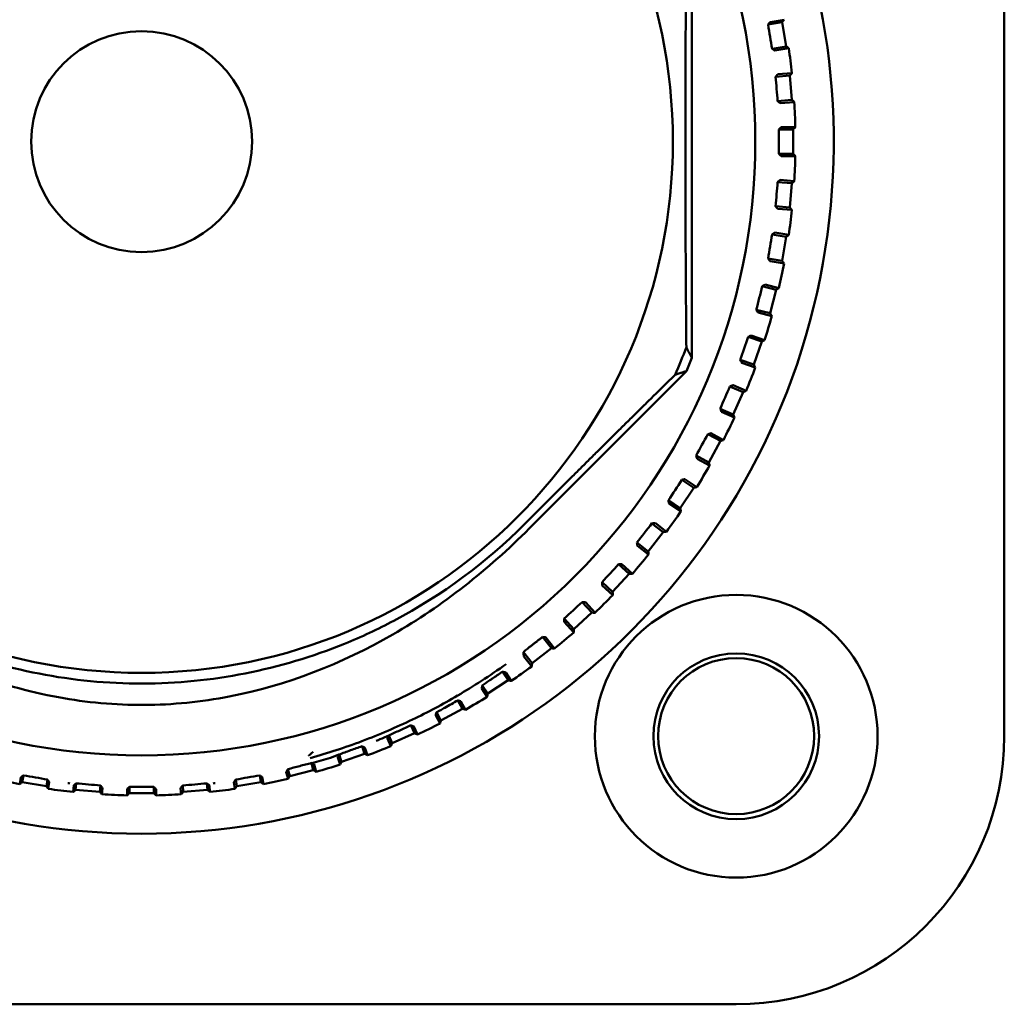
# Model space of a CAD drawing. Header units: millimetres. Extents: x 0 to 1891, y -60 to 594.
# Tile 17 of 118: x 163 to 183, y 328 to 348. Entities that reach past the tile are written whole.
import ezdxf

# ---------------------------------------------------------------- set-up
doc = ezdxf.new("R2010")
doc.units = ezdxf.units.MM
doc.layers.add('Sichtbar (ISO)', color=7, linetype='Continuous', lineweight=50)

msp = doc.modelspace()

# ---------------------------------------------------------------- linework, layer by layer
at = {"layer": 'Sichtbar (ISO)'}
for p, q in [((182.924, 358.12), (182.924, 333.72)), ((176.512, 341.481), (176.512, 350.36)), ((178.078, 348.319), (178.367, 348.367)), ((178.094, 348.341), (178.078, 348.319)), ((178.118, 348.373), (178.405, 348.421)), ((178.449, 347.874), (178.367, 348.367)), ((178.16, 347.825), (178.449, 347.874)), ((178.16, 347.825), (178.182, 347.81)), ((178.503, 347.835), (178.215, 347.787)), ((178.232, 347.249), (178.524, 347.273)), ((178.25, 347.27), (178.232, 347.249)), ((178.276, 347.3), (178.567, 347.324)), ((178.566, 346.775), (178.524, 347.273)), ((178.273, 346.751), (178.566, 346.775)), ((178.273, 346.751), (178.294, 346.733)), ((178.616, 346.732), (178.325, 346.708)), ((178.317, 346.19), (178.297, 346.17)), ((178.297, 346.17), (178.591, 346.17)), ((178.345, 346.217), (178.637, 346.217)), ((178.591, 345.67), (178.591, 346.17)), ((178.297, 345.67), (178.591, 345.67)), ((178.297, 345.67), (178.317, 345.651)), ((178.637, 345.624), (178.345, 345.624)), ((178.294, 345.107), (178.273, 345.09)), ((178.273, 345.09), (178.566, 345.066)), ((178.325, 345.132), (178.616, 345.108)), ((178.524, 344.567), (178.566, 345.066)), ((178.232, 344.592), (178.524, 344.567)), ((178.232, 344.592), (178.25, 344.571)), ((178.567, 344.517), (178.276, 344.541)), ((178.182, 344.031), (178.16, 344.015)), ((178.16, 344.015), (178.449, 343.967)), ((178.215, 344.053), (178.503, 344.005)), ((178.367, 343.474), (178.449, 343.967)), ((178.078, 343.522), (178.367, 343.474)), ((178.078, 343.522), (178.094, 343.5)), ((178.405, 343.42), (178.118, 343.468)), ((177.982, 342.967), (177.958, 342.953)), ((177.958, 342.953), (178.243, 342.881)), ((178.017, 342.987), (178.3, 342.915)), ((178.12, 342.397), (178.243, 342.881)), ((177.836, 342.469), (178.12, 342.397)), ((177.836, 342.469), (177.85, 342.445)), ((178.154, 342.34), (177.871, 342.412)), ((177.695, 341.924), (177.67, 341.912)), ((177.67, 341.912), (177.947, 341.817)), ((177.731, 341.94), (178.007, 341.846)), ((177.785, 341.344), (177.947, 341.817)), ((177.508, 341.439), (177.785, 341.344)), ((177.508, 341.439), (177.52, 341.415)), ((173.178, 337.982), (176.403, 341.213)), ((177.814, 341.284), (177.538, 341.379)), ((177.322, 340.908), (177.296, 340.898)), ((177.296, 340.898), (177.565, 340.78)), ((177.359, 340.921), (177.627, 340.804)), ((177.364, 340.322), (177.565, 340.78)), ((177.096, 340.44), (177.364, 340.322)), ((177.096, 340.44), (177.106, 340.415)), ((177.388, 340.261), (177.121, 340.378)), ((176.867, 339.926), (176.84, 339.918)), ((176.84, 339.918), (177.099, 339.778)), ((176.861, 339.339), (177.099, 339.778)), ((176.905, 339.936), (177.162, 339.797)), ((176.602, 339.478), (176.861, 339.339)), ((176.602, 339.478), (176.611, 339.452)), ((176.879, 339.275), (176.623, 339.414)), ((176.332, 338.985), (176.305, 338.979)), ((176.305, 338.979), (176.551, 338.819)), ((176.371, 338.992), (176.615, 338.832)), ((176.277, 338.4), (176.551, 338.819)), ((176.032, 338.561), (176.277, 338.4)), ((176.032, 338.561), (176.037, 338.534)), ((176.291, 338.336), (176.046, 338.495)), ((175.721, 338.091), (175.694, 338.088)), ((175.694, 338.088), (175.926, 337.908)), ((175.761, 338.095), (175.991, 337.916)), ((175.619, 337.513), (175.926, 337.908)), ((175.387, 337.693), (175.619, 337.513)), ((175.387, 337.693), (175.391, 337.666)), ((175.627, 337.448), (175.396, 337.627)), ((175.039, 337.251), (175.012, 337.25)), ((175.012, 337.25), (175.227, 337.051)), ((175.079, 337.252), (175.293, 337.054)), ((174.889, 336.684), (175.227, 337.051)), ((174.673, 336.882), (174.889, 336.684)), ((174.673, 336.882), (174.674, 336.855)), ((174.892, 336.617), (174.677, 336.815)), ((174.289, 336.47), (174.262, 336.472)), ((174.262, 336.472), (174.461, 336.256)), ((174.329, 336.468), (174.527, 336.253)), ((174.093, 335.917), (174.461, 336.256)), ((173.894, 336.133), (173.893, 336.106)), ((174.09, 335.851), (173.893, 336.066)), ((173.894, 336.133), (174.093, 335.917)), ((173.478, 335.754), (173.451, 335.757)), ((173.451, 335.757), (173.631, 335.526)), ((173.517, 335.748), (173.697, 335.518)), ((173.061, 335.445), (173.078, 335.466)), ((173.061, 335.445), (173.237, 335.219)), ((173.228, 335.153), (173.068, 335.359)), ((173.237, 335.219), (173.631, 335.526)), ((172.629, 335.043), (172.744, 334.867)), ((172.694, 335.029), (172.809, 334.854)), ((172.215, 334.764), (172.326, 334.594)), ((172.326, 334.594), (172.744, 334.867)), ((172.312, 334.529), (172.202, 334.697)), ((171.713, 334.455), (171.806, 334.284)), ((171.777, 334.435), (171.869, 334.265)), ((171.347, 333.983), (171.259, 334.145)), ((171.277, 334.211), (171.366, 334.046)), ((171.366, 334.046), (171.806, 334.284)), ((170.75, 333.944), (170.822, 333.78)), ((170.812, 333.919), (170.884, 333.756)), ((170.295, 333.737), (170.364, 333.579)), ((170.364, 333.579), (170.822, 333.78)), ((169.747, 333.516), (169.801, 333.359)), ((170.34, 333.518), (170.272, 333.674)), ((169.276, 333.348), (169.328, 333.197)), ((169.328, 333.197), (169.801, 333.359)), ((169.807, 333.485), (169.86, 333.33)), ((168.71, 333.172), (168.748, 333.024)), ((168.767, 333.137), (168.804, 332.99)), ((169.299, 333.138), (169.248, 333.286)), ((162.801, 332.917), (162.777, 332.777)), ((167.647, 332.917), (167.671, 332.777)), ((168.229, 332.845), (168.193, 332.986)), ((168.227, 333.045), (168.263, 332.901)), ((168.263, 332.901), (168.748, 333.024)), ((162.724, 332.739), (162.747, 332.878)), ((162.777, 332.777), (163.271, 332.695)), ((163.293, 332.831), (163.271, 332.695)), ((163.331, 332.775), (163.309, 332.641)), ((163.821, 332.577), (163.832, 332.709)), ((163.882, 332.753), (163.871, 332.62)), ((164.38, 332.709), (164.369, 332.579)), ((166.068, 332.709), (166.079, 332.579)), ((166.566, 332.753), (166.577, 332.62)), ((166.617, 332.709), (166.627, 332.577)), ((167.139, 332.641), (167.117, 332.775)), ((167.155, 332.831), (167.178, 332.695)), ((167.178, 332.695), (167.671, 332.777)), ((167.701, 332.878), (167.725, 332.739)), ((163.871, 332.62), (164.369, 332.579)), ((164.423, 332.657), (164.412, 332.528)), ((164.927, 332.507), (164.927, 332.635)), ((164.974, 332.683), (164.974, 332.554)), ((164.974, 332.554), (165.474, 332.554)), ((165.474, 332.683), (165.474, 332.554)), ((165.521, 332.635), (165.521, 332.507)), ((166.036, 332.528), (166.025, 332.657)), ((166.079, 332.579), (166.577, 332.62)), ((177.424, 328.22), (153.024, 328.22))]:
    msp.add_line(p, q, dxfattribs=at)
for centre, radius in [((165.224, 345.92), 12.592), ((165.224, 345.92), 10.9), ((165.224, 345.92), 2.266), ((177.424, 333.72), 2.9), ((177.424, 333.72), 1.7), ((177.422, 333.723), 1.6)]:
    msp.add_circle(centre, radius, dxfattribs=at)
for centre, radius, start, end in [((165.224, 345.92), 14.2, 117.6795, 62.3205), ((165.224, 345.92), 13.416, 6.0042, 8.2063), ((165.224, 345.92), 13.416, 1.2674, 3.4695), ((165.224, 345.92), 13.416, 356.5305, 358.7326), ((165.224, 345.92), 13.416, 351.7937, 353.9958), ((165.224, 345.92), 13.416, 347.0569, 349.2589), ((165.224, 345.92), 13.416, 342.32, 344.5221), ((165.224, 345.92), 11.946, 336.3857, 339.3393), ((165.224, 345.92), 12.129, 337.1631, 338.5288), ((165.224, 345.92), 13.416, 337.5832, 339.7853), ((165.224, 345.92), 13.416, 332.8463, 335.0484), ((165.224, 345.92), 13.416, 328.1095, 330.3116), ((165.224, 345.92), 13.416, 323.3726, 325.5747), ((165.224, 345.92), 13.416, 318.6358, 320.8379), ((165.224, 345.92), 13.416, 313.899, 316.101), ((165.224, 345.92), 13.416, 309.1621, 311.3642), ((165.224, 345.92), 13.416, 304.4253, 306.6274), ((177.422, 333.723), 1.6, 0.0009, 179.9991), ((165.224, 345.92), 13.416, 299.6884, 301.8905), ((165.224, 345.92), 13.416, 294.9516, 297.1537), ((177.424, 333.72), 5.5, 270, 0), ((165.224, 345.92), 13.416, 290.2148, 292.4168), ((165.224, 345.92), 13.416, 285.4779, 287.68), ((165.224, 345.92), 13.416, 257.0569, 259.2589), ((165.224, 345.92), 13.25, 263.4559, 263.6286), ((165.224, 345.92), 13.25, 276.3721, 276.5449), ((165.224, 345.92), 13.416, 280.7411, 282.9431), ((165.224, 345.92), 13.416, 261.7937, 263.9958), ((165.224, 345.92), 13.416, 266.5305, 268.7326), ((165.224, 345.92), 13.416, 271.2674, 273.4695), ((165.224, 345.92), 13.416, 276.0042, 278.2063)]:
    msp.add_arc(centre, radius, start, end, dxfattribs=at)
for centre, major_axis, ratio, start_param, end_param in [((178.34, 348.109), (2.114, -12.67), 0.017458, 4.692925, 4.731853), ((178.476, 347.018), (1.061, -12.801), 0.017458, 4.692925, 4.731853), ((178.521, 345.92), (0, -12.845), 0.017458, 4.692925, 4.731853), ((178.476, 344.822), (-1.061, -12.801), 0.017458, 4.692925, 4.731853), ((178.34, 343.732), (-2.114, -12.67), 0.017458, 4.692925, 4.731853), ((178.114, 342.656), (-3.153, -12.452), 0.017458, 4.692925, 4.731853), ((177.801, 341.603), (-4.171, -12.149), 0.017458, 4.692925, 4.731853), ((177.401, 340.579), (-5.16, -11.763), 0.017458, 4.692925, 4.731853), ((176.919, 339.592), (-6.114, -11.297), 0.017458, 4.692925, 4.731853), ((176.356, 338.647), (-7.026, -10.754), 0.017458, 4.692925, 4.731853), ((175.717, 337.753), (-7.89, -10.137), 0.017458, 4.692925, 4.731853), ((175.007, 336.914), (-8.7, -9.45), 0.017458, 4.692925, 4.731853), ((174.23, 336.137), (-9.45, -8.7), 0.017458, 4.692925, 4.731853), ((173.146, 335.518), (-0.068, -0.0529), 0.017452, 6.005779, 6.196247), ((173.16, 335.527), (-0.0831, -0.064), 0.023328, 4.939687, 5.945852)]:
    msp.add_ellipse(centre, major_axis=major_axis, ratio=ratio, start_param=start_param, end_param=end_param, dxfattribs=at)
for points, weights in [([(176.401, 350.135), (176.362, 345.92), (176.401, 341.705)], [1.23096562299, 1.32029098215, 1.23096562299]), ([(176.401, 341.705), (176.455, 341.594), (176.512, 341.481)], [1.00015667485, 1.0002702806, 1.00009573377]), ([(176.403, 341.213), (176.284, 341.174), (176.169, 341.135)], [1.00009121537, 1.00025746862, 1.00015185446]), ([(173.084, 338.075), (174.562, 339.555), (176.169, 341.135)], [1.27927488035, 1.27927488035, 1.2314661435]), ([(173.451, 335.757), (173.295, 335.636), (173.139, 335.515)], [1.69312184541, 1.69337500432, 1.69322830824])]:
    msp.add_rational_spline(points, weights, degree=2, dxfattribs=at)
for points, knots in [([(178.118, 348.373), (178.117, 348.373), (178.115, 348.37), (178.109, 348.362), (178.103, 348.354), (178.096, 348.344), (178.095, 348.342), (178.094, 348.341)], [-0.071182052, -0.071182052, -0.071182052, -0.071182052, -0.068033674, -0.068033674, -0.064108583, -0.064108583, -0.063368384, -0.063368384, -0.063368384, -0.063368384]), ([(178.182, 347.81), (178.184, 347.809), (178.186, 347.807), (178.196, 347.801), (178.204, 347.795), (178.212, 347.789), (178.215, 347.787), (178.215, 347.787)], [-0.007986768, -0.007986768, -0.007986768, -0.007986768, -0.00724657, -0.00724657, -0.003321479, -0.003321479, -0.000173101, -0.000173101, -0.000173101, -0.000173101]), ([(178.276, 347.3), (178.276, 347.299), (178.274, 347.297), (178.267, 347.29), (178.26, 347.282), (178.252, 347.273), (178.251, 347.271), (178.25, 347.27)], [-0.071182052, -0.071182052, -0.071182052, -0.071182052, -0.068033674, -0.068033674, -0.064108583, -0.064108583, -0.063368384, -0.063368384, -0.063368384, -0.063368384]), ([(178.294, 346.733), (178.296, 346.732), (178.297, 346.731), (178.306, 346.723), (178.314, 346.717), (178.322, 346.71), (178.325, 346.708), (178.325, 346.708)], [-0.007986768, -0.007986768, -0.007986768, -0.007986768, -0.00724657, -0.00724657, -0.003321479, -0.003321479, -0.000173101, -0.000173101, -0.000173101, -0.000173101]), ([(178.345, 346.217), (178.345, 346.217), (178.343, 346.215), (178.335, 346.208), (178.328, 346.201), (178.32, 346.192), (178.318, 346.191), (178.317, 346.19)], [-0.071182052, -0.071182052, -0.071182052, -0.071182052, -0.068033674, -0.068033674, -0.064108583, -0.064108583, -0.063368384, -0.063368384, -0.063368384, -0.063368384]), ([(178.317, 345.651), (178.318, 345.65), (178.32, 345.648), (178.328, 345.64), (178.335, 345.633), (178.343, 345.626), (178.345, 345.624), (178.345, 345.624)], [-0.007986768, -0.007986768, -0.007986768, -0.007986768, -0.00724657, -0.00724657, -0.003321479, -0.003321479, -0.000173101, -0.000173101, -0.000173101, -0.000173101]), ([(178.325, 345.132), (178.325, 345.132), (178.322, 345.131), (178.314, 345.124), (178.306, 345.118), (178.297, 345.11), (178.296, 345.109), (178.294, 345.107)], [-0.071182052, -0.071182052, -0.071182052, -0.071182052, -0.068033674, -0.068033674, -0.064108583, -0.064108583, -0.063368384, -0.063368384, -0.063368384, -0.063368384]), ([(178.25, 344.571), (178.251, 344.569), (178.252, 344.568), (178.26, 344.559), (178.267, 344.551), (178.274, 344.543), (178.276, 344.541), (178.276, 344.541)], [-0.007986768, -0.007986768, -0.007986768, -0.007986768, -0.00724657, -0.00724657, -0.003321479, -0.003321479, -0.000173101, -0.000173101, -0.000173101, -0.000173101]), ([(178.215, 344.053), (178.215, 344.053), (178.212, 344.052), (178.204, 344.046), (178.196, 344.04), (178.186, 344.033), (178.184, 344.032), (178.182, 344.031)], [-0.071182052, -0.071182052, -0.071182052, -0.071182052, -0.068033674, -0.068033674, -0.064108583, -0.064108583, -0.063368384, -0.063368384, -0.063368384, -0.063368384]), ([(178.094, 343.5), (178.095, 343.498), (178.096, 343.497), (178.103, 343.487), (178.109, 343.479), (178.115, 343.47), (178.117, 343.468), (178.118, 343.468)], [-0.007986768, -0.007986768, -0.007986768, -0.007986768, -0.00724657, -0.00724657, -0.003321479, -0.003321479, -0.000173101, -0.000173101, -0.000173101, -0.000173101]), ([(178.017, 342.987), (178.016, 342.987), (178.014, 342.985), (178.005, 342.98), (177.996, 342.975), (177.986, 342.969), (177.984, 342.968), (177.982, 342.967)], [-0.071182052, -0.071182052, -0.071182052, -0.071182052, -0.068033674, -0.068033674, -0.064108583, -0.064108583, -0.063368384, -0.063368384, -0.063368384, -0.063368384]), ([(177.85, 342.445), (177.851, 342.444), (177.852, 342.442), (177.858, 342.432), (177.864, 342.423), (177.869, 342.414), (177.871, 342.412), (177.871, 342.412)], [-0.007986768, -0.007986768, -0.007986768, -0.007986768, -0.00724657, -0.00724657, -0.003321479, -0.003321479, -0.000173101, -0.000173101, -0.000173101, -0.000173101]), ([(177.731, 341.94), (177.73, 341.94), (177.728, 341.939), (177.718, 341.935), (177.709, 341.931), (177.698, 341.926), (177.697, 341.925), (177.695, 341.924)], [-0.071182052, -0.071182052, -0.071182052, -0.071182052, -0.068033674, -0.068033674, -0.064108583, -0.064108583, -0.063368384, -0.063368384, -0.063368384, -0.063368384]), ([(177.52, 341.415), (177.521, 341.413), (177.522, 341.411), (177.527, 341.4), (177.532, 341.391), (177.536, 341.382), (177.538, 341.379), (177.538, 341.379)], [-0.007986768, -0.007986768, -0.007986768, -0.007986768, -0.00724657, -0.00724657, -0.003321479, -0.003321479, -0.000173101, -0.000173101, -0.000173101, -0.000173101]), ([(177.359, 340.921), (177.359, 340.921), (177.356, 340.92), (177.347, 340.917), (177.337, 340.913), (177.326, 340.909), (177.324, 340.908), (177.322, 340.908)], [-0.071182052, -0.071182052, -0.071182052, -0.071182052, -0.068033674, -0.068033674, -0.064108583, -0.064108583, -0.063368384, -0.063368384, -0.063368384, -0.063368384]), ([(177.106, 340.415), (177.107, 340.413), (177.107, 340.411), (177.112, 340.4), (177.116, 340.39), (177.12, 340.381), (177.121, 340.378), (177.121, 340.378)], [-0.007986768, -0.007986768, -0.007986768, -0.007986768, -0.00724657, -0.00724657, -0.003321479, -0.003321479, -0.000173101, -0.000173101, -0.000173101, -0.000173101]), ([(176.905, 339.936), (176.905, 339.936), (176.902, 339.936), (176.892, 339.933), (176.882, 339.93), (176.871, 339.927), (176.869, 339.926), (176.867, 339.926)], [-0.071182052, -0.071182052, -0.071182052, -0.071182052, -0.068033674, -0.068033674, -0.064108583, -0.064108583, -0.063368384, -0.063368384, -0.063368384, -0.063368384]), ([(176.611, 339.452), (176.611, 339.45), (176.612, 339.448), (176.615, 339.437), (176.618, 339.427), (176.621, 339.417), (176.622, 339.415), (176.623, 339.414)], [-0.007986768, -0.007986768, -0.007986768, -0.007986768, -0.00724657, -0.00724657, -0.003321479, -0.003321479, -0.000173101, -0.000173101, -0.000173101, -0.000173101]), ([(176.371, 338.992), (176.371, 338.992), (176.368, 338.992), (176.358, 338.99), (176.348, 338.988), (176.336, 338.986), (176.334, 338.985), (176.332, 338.985)], [-0.071182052, -0.071182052, -0.071182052, -0.071182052, -0.068033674, -0.068033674, -0.064108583, -0.064108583, -0.063368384, -0.063368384, -0.063368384, -0.063368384]), ([(176.037, 338.534), (176.038, 338.532), (176.038, 338.53), (176.041, 338.518), (176.043, 338.508), (176.046, 338.498), (176.046, 338.495), (176.046, 338.495)], [-0.007986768, -0.007986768, -0.007986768, -0.007986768, -0.00724657, -0.00724657, -0.003321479, -0.003321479, -0.000173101, -0.000173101, -0.000173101, -0.000173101]), ([(157.27, 337.982), (158.083, 337.168), (158.979, 336.451), (161.068, 335.218), (162.263, 334.748), (164.096, 334.413), (164.684, 334.358), (165.86, 334.364), (166.447, 334.425), (168.207, 334.764), (169.335, 335.205), (171.407, 336.401), (172.337, 337.139), (173.178, 337.982)], [0.000001, 0.000001, 0.000001, 0.000001, 0.345055, 0.345055, 0.730328, 0.730328, 0.907196, 0.907196, 1.083674, 1.083674, 1.445653, 1.445653, 1.801204, 1.801204, 1.801204, 1.801204]), ([(157.364, 338.075), (158.157, 337.28), (159.068, 336.607), (160.395, 335.907), (160.735, 335.749), (162.402, 335.075), (163.815, 334.799), (166.659, 334.803), (168.071, 335.082), (169.734, 335.758), (170.072, 335.916), (171.39, 336.614), (172.296, 337.285), (173.084, 338.075)], [0.000001, 0.000001, 0.000001, 0.000001, 0.336889, 0.336889, 0.448865, 0.448865, 0.874126, 0.874126, 1.299358, 1.299358, 1.410685, 1.410685, 1.745596, 1.745596, 1.745596, 1.745596]), ([(175.761, 338.095), (175.761, 338.095), (175.758, 338.095), (175.747, 338.094), (175.737, 338.093), (175.725, 338.092), (175.723, 338.091), (175.721, 338.091)], [-0.071182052, -0.071182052, -0.071182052, -0.071182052, -0.068033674, -0.068033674, -0.064108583, -0.064108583, -0.063368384, -0.063368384, -0.063368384, -0.063368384]), ([(175.391, 337.666), (175.391, 337.664), (175.391, 337.662), (175.393, 337.65), (175.394, 337.64), (175.396, 337.63), (175.396, 337.627), (175.396, 337.627)], [-0.007986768, -0.007986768, -0.007986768, -0.007986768, -0.00724657, -0.00724657, -0.003321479, -0.003321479, -0.000173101, -0.000173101, -0.000173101, -0.000173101]), ([(175.079, 337.252), (175.078, 337.252), (175.075, 337.252), (175.065, 337.252), (175.055, 337.252), (175.043, 337.251), (175.041, 337.251), (175.039, 337.251)], [-0.071182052, -0.071182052, -0.071182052, -0.071182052, -0.068033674, -0.068033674, -0.064108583, -0.064108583, -0.063368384, -0.063368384, -0.063368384, -0.063368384]), ([(174.674, 336.855), (174.674, 336.853), (174.674, 336.851), (174.675, 336.839), (174.676, 336.829), (174.676, 336.818), (174.677, 336.815), (174.677, 336.815)], [-0.007986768, -0.007986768, -0.007986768, -0.007986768, -0.00724657, -0.00724657, -0.003321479, -0.003321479, -0.000173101, -0.000173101, -0.000173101, -0.000173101]), ([(174.329, 336.468), (174.329, 336.468), (174.326, 336.468), (174.316, 336.469), (174.306, 336.469), (174.294, 336.47), (174.292, 336.47), (174.289, 336.47)], [-0.071182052, -0.071182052, -0.071182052, -0.071182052, -0.068033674, -0.068033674, -0.064108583, -0.064108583, -0.063368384, -0.063368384, -0.063368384, -0.063368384]), ([(173.893, 336.106), (173.893, 336.103), (173.893, 336.101), (173.893, 336.089), (173.893, 336.079), (173.892, 336.069), (173.892, 336.066), (173.893, 336.066)], [-0.007986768, -0.007986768, -0.007986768, -0.007986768, -0.00724657, -0.00724657, -0.003321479, -0.003321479, -0.000173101, -0.000173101, -0.000173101, -0.000173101]), ([(173.517, 335.748), (173.517, 335.748), (173.514, 335.749), (173.504, 335.75), (173.494, 335.752), (173.482, 335.753), (173.48, 335.754), (173.478, 335.754)], [-0.071182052, -0.071182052, -0.071182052, -0.071182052, -0.068033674, -0.068033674, -0.064108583, -0.064108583, -0.063368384, -0.063368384, -0.063368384, -0.063368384]), ([(173.061, 335.445), (173.061, 335.416), (173.062, 335.391), (173.065, 335.369), (173.066, 335.363), (173.068, 335.36), (173.068, 335.359), (173.068, 335.359)], [-0.1729968, -0.1729968, -0.1729968, -0.1729968, -0.080675, -0.080675, -0.0403375, -0.0403375, -0.0342597, -0.0342597, -0.0342597, -0.0342597]), ([(171.707, 334.554), (171.709, 334.555), (172.026, 334.742), (172.365, 334.961), (172.707, 335.2)], [0.7486032, 0.7486032, 0.7486032, 0.7486032, 0.75, 1, 1, 1, 1]), ([(172.214, 334.764), (172.24, 334.781), (172.266, 334.798), (172.317, 334.833), (172.343, 334.85), (172.386, 334.879), (172.404, 334.892), (172.454, 334.926), (172.489, 334.949), (172.557, 334.995), (172.594, 335.019), (172.629, 335.043)], [-0.06621876, -0.06621876, -0.06621876, -0.06621876, -0.05391834, -0.05391834, -0.04153005, -0.04153005, -0.03295716, -0.03295716, -0.01695323, -0.01695323, -0.00000093, -0.00000093, -0.00000093, -0.00000093]), ([(172.694, 335.029), (172.694, 335.029), (172.692, 335.03), (172.685, 335.031), (172.682, 335.032), (172.672, 335.034), (172.666, 335.035), (172.655, 335.038), (172.65, 335.039), (172.64, 335.041), (172.634, 335.042), (172.629, 335.043)], [0.000001, 0.000001, 0.000001, 0.000001, 0.00393794, 0.00393794, 0.00669201, 0.00669201, 0.00934976, 0.00934976, 0.01126151, 0.01126151, 0.01326994, 0.01326994, 0.01326994, 0.01326994]), ([(172.214, 334.764), (172.211, 334.744), (172.208, 334.727), (172.204, 334.71), (172.204, 334.705), (172.203, 334.699), (172.202, 334.697), (172.202, 334.697)], [0.00025794, 0.00025794, 0.00025794, 0.00025794, 0.009207, 0.009207, 0.01341913, 0.01341913, 0.01699816, 0.01699816, 0.01699816, 0.01699816]), ([(168.684, 333.271), (169.043, 333.372), (169.743, 333.599), (170.811, 334.061), (171.395, 334.369), (171.707, 334.554)], [0.0000014, 0.0000014, 0.0000014, 0.0000014, 0.25, 0.5, 0.7486032, 0.7486032, 0.7486032, 0.7486032]), ([(171.446, 334.305), (171.491, 334.33), (171.536, 334.355), (171.625, 334.405), (171.669, 334.43), (171.713, 334.455)], [-0.03951929, -0.03951929, -0.03951929, -0.03951929, -0.01970392, -0.01970392, -0.00009613, -0.00009613, -0.00009613, -0.00009613]), ([(171.777, 334.435), (171.777, 334.435), (171.775, 334.436), (171.768, 334.438), (171.764, 334.439), (171.754, 334.442), (171.749, 334.444), (171.737, 334.448), (171.732, 334.449), (171.722, 334.452), (171.718, 334.453), (171.713, 334.455)], [0.000001, 0.000001, 0.000001, 0.000001, 0.00391085, 0.00391085, 0.00664467, 0.00664467, 0.00929854, 0.00929854, 0.01128901, 0.01128901, 0.01301164, 0.01301164, 0.01301164, 0.01301164]), ([(171.277, 334.211), (171.272, 334.192), (171.267, 334.176), (171.262, 334.158), (171.261, 334.153), (171.259, 334.147), (171.259, 334.145), (171.259, 334.145)], [0.00012142, 0.00012142, 0.00012142, 0.00012142, 0.00870408, 0.00870408, 0.01282466, 0.01282466, 0.01635455, 0.01635455, 0.01635455, 0.01635455]), ([(171.446, 334.305), (171.418, 334.29), (171.39, 334.274), (171.333, 334.242), (171.305, 334.226), (171.277, 334.211)], [0.00001861, 0.00001861, 0.00001861, 0.00001861, 0.01246949, 0.01246949, 0.02496161, 0.02496161, 0.02496161, 0.02496161]), ([(170.75, 333.944), (170.674, 333.91), (170.598, 333.875), (170.446, 333.806), (170.37, 333.772), (170.295, 333.737)], [0.00001024, 0.00001024, 0.00001024, 0.00001024, 0.03145252, 0.03145252, 0.06250318, 0.06250318, 0.06250318, 0.06250318]), ([(170.812, 333.919), (170.812, 333.919), (170.811, 333.92), (170.804, 333.923), (170.8, 333.924), (170.79, 333.928), (170.785, 333.931), (170.774, 333.935), (170.769, 333.937), (170.76, 333.94), (170.755, 333.942), (170.75, 333.944)], [0.000001, 0.000001, 0.000001, 0.000001, 0.00339936, 0.00339936, 0.00573711, 0.00573711, 0.00801378, 0.00801378, 0.00953171, 0.00953171, 0.01110406, 0.01110406, 0.01110406, 0.01110406]), ([(170.295, 333.737), (170.233, 333.71), (170.172, 333.683), (170.112, 333.657), (170.088, 333.647), (170.064, 333.637), (170.04, 333.627)], [0, 0, 0, 0, 0.3333333, 0.3333333, 0.3333333, 0.467056, 0.467056, 0.467056, 0.467056]), ([(170.295, 333.737), (170.288, 333.719), (170.282, 333.703), (170.276, 333.686), (170.274, 333.681), (170.272, 333.676), (170.272, 333.674), (170.272, 333.674)], [0.0000122, 0.0000122, 0.0000122, 0.0000122, 0.0083872, 0.0083872, 0.01227658, 0.01227658, 0.01564504, 0.01564504, 0.01564504, 0.01564504]), ([(169.748, 333.515), (169.669, 333.488), (169.59, 333.46), (169.432, 333.403), (169.352, 333.375), (169.274, 333.344)], [0.00029885, 0.00029885, 0.00029885, 0.00029885, 0.030571, 0.030571, 0.06118743, 0.06118743, 0.06118743, 0.06118743]), ([(169.807, 333.485), (169.807, 333.486), (169.805, 333.486), (169.8, 333.489), (169.797, 333.491), (169.787, 333.496), (169.782, 333.498), (169.771, 333.504), (169.767, 333.506), (169.758, 333.51), (169.753, 333.513), (169.748, 333.515)], [0.000001, 0.000001, 0.000001, 0.000001, 0.00293685, 0.00293685, 0.00534864, 0.00534864, 0.00769352, 0.00769352, 0.00924664, 0.00924664, 0.01084831, 0.01084831, 0.01084831, 0.01084831]), ([(168.748, 333.402), (168.746, 333.4), (168.743, 333.398), (168.74, 333.396), (168.71, 333.373), (168.683, 333.347), (168.653, 333.323)], [0, 0, 0, 0, 0.084633, 0.084633, 0.084633, 1, 1, 1, 1]), ([(168.655, 333.32), (168.654, 333.32), (168.653, 333.321), (168.653, 333.322), (168.653, 333.322), (168.653, 333.323)], [0.0000061, 0.0000061, 0.0000061, 0.0000061, 0.3333333, 0.6666667, 0.9999997, 0.9999997, 0.9999997, 0.9999997]), ([(169.274, 333.344), (169.251, 333.336), (169.091, 333.268), (168.914, 333.224), (168.751, 333.175), (168.72, 333.166)], [0.0000432, 0.0000432, 0.0000432, 0.0000432, 0.1297268, 0.8345354, 1, 1, 1, 1]), ([(169.274, 333.344), (169.265, 333.324), (169.258, 333.311), (169.252, 333.296), (169.25, 333.293), (169.248, 333.288), (169.248, 333.286), (169.248, 333.286)], [0, 0, 0, 0, 0.00805639, 0.00805639, 0.01182788, 0.01182788, 0.01514571, 0.01514571, 0.01514571, 0.01514571]), ([(168.71, 333.172), (168.63, 333.151), (168.549, 333.13), (168.388, 333.087), (168.307, 333.066), (168.227, 333.045)], [0.00004301, 0.00004301, 0.00004301, 0.00004301, 0.02914242, 0.02914242, 0.05813089, 0.05813089, 0.05813089, 0.05813089]), ([(168.72, 333.166), (168.719, 333.167), (168.717, 333.168), (168.714, 333.17), (168.712, 333.171), (168.71, 333.172)], [0.000015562, 0.000015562, 0.000015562, 0.000015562, 0.000627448, 0.000627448, 0.00123219, 0.00123219, 0.00123219, 0.00123219]), ([(168.767, 333.137), (168.767, 333.138), (168.766, 333.138), (168.762, 333.141), (168.759, 333.143), (168.75, 333.148), (168.745, 333.152), (168.733, 333.159), (168.727, 333.162), (168.72, 333.166)], [0.000001, 0.000001, 0.000001, 0.000001, 0.002490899, 0.002490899, 0.004978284, 0.004978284, 0.007401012, 0.007401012, 0.009714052, 0.009714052, 0.009714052, 0.009714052]), ([(162.787, 332.908), (162.781, 332.903), (162.775, 332.899), (162.765, 332.892), (162.761, 332.889), (162.754, 332.883), (162.751, 332.881), (162.748, 332.879), (162.747, 332.878), (162.747, 332.878)], [0.000019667, 0.000019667, 0.000019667, 0.000019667, 0.00229086, 0.00229086, 0.004551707, 0.004551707, 0.0067704, 0.0067704, 0.009096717, 0.009096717, 0.009096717, 0.009096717]), ([(162.801, 332.917), (162.799, 332.916), (162.796, 332.914), (162.792, 332.911), (162.789, 332.909), (162.787, 332.908)], [0.000045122, 0.000045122, 0.000045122, 0.000045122, 0.000940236, 0.000940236, 0.001848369, 0.001848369, 0.001848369, 0.001848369]), ([(163.293, 332.831), (163.211, 332.845), (163.129, 332.86), (162.965, 332.889), (162.883, 332.903), (162.801, 332.917)], [0.00000452, 0.00000452, 0.00000452, 0.00000452, 0.02762987, 0.02762987, 0.0555096, 0.0555096, 0.0555096, 0.0555096]), ([(167.647, 332.917), (167.565, 332.903), (167.483, 332.889), (167.319, 332.86), (167.237, 332.845), (167.155, 332.831)], [0.00004767, 0.00004767, 0.00004767, 0.00004767, 0.02792436, 0.02792436, 0.05555153, 0.05555153, 0.05555153, 0.05555153]), ([(167.661, 332.908), (167.659, 332.909), (167.657, 332.911), (167.652, 332.914), (167.65, 332.916), (167.647, 332.917)], [0.000019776, 0.000019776, 0.000019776, 0.000019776, 0.000927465, 0.000927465, 0.001823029, 0.001823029, 0.001823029, 0.001823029]), ([(167.701, 332.878), (167.701, 332.878), (167.7, 332.879), (167.697, 332.882), (167.694, 332.884), (167.687, 332.889), (167.683, 332.892), (167.673, 332.899), (167.667, 332.903), (167.661, 332.908)], [0.000001, 0.000001, 0.000001, 0.000001, 0.002353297, 0.002353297, 0.00459639, 0.00459639, 0.006832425, 0.006832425, 0.009079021, 0.009079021, 0.009079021, 0.009079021]), ([(168.22, 333.032), (168.212, 333.019), (168.205, 333.007), (168.198, 332.995), (168.196, 332.992), (168.194, 332.987), (168.193, 332.986), (168.193, 332.986)], [0.00002705, 0.00002705, 0.00002705, 0.00002705, 0.00661127, 0.00661127, 0.0096765, 0.0096765, 0.0124125, 0.0124125, 0.0124125, 0.0124125]), ([(168.22, 333.032), (168.221, 333.034), (168.222, 333.037), (168.224, 333.041), (168.226, 333.043), (168.227, 333.045)], [-0.002159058, -0.002159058, -0.002159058, -0.002159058, -0.001103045, -0.001103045, -0.000101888, -0.000101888, -0.000101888, -0.000101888]), ([(163.293, 332.831), (163.295, 332.828), (163.297, 332.826), (163.301, 332.82), (163.303, 332.817), (163.305, 332.815)], [-0.00282243, -0.00282243, -0.00282243, -0.00282243, -0.00141105, -0.00141105, -0.000002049, -0.000002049, -0.000002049, -0.000002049]), ([(163.331, 332.775), (163.331, 332.775), (163.331, 332.776), (163.328, 332.78), (163.327, 332.783), (163.319, 332.793), (163.313, 332.803), (163.305, 332.815)], [0.000001, 0.000001, 0.000001, 0.000001, 0.00242602, 0.00242602, 0.00509498, 0.00509498, 0.01085588, 0.01085588, 0.01085588, 0.01085588]), ([(163.865, 332.739), (163.86, 332.734), (163.855, 332.73), (163.847, 332.723), (163.843, 332.72), (163.837, 332.715), (163.835, 332.713), (163.832, 332.71), (163.832, 332.709), (163.832, 332.709)], [0.000050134, 0.000050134, 0.000050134, 0.000050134, 0.002219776, 0.002219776, 0.00440845, 0.00440845, 0.006435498, 0.006435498, 0.008513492, 0.008513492, 0.008513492, 0.008513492]), ([(163.882, 332.753), (163.879, 332.751), (163.877, 332.749), (163.871, 332.744), (163.868, 332.741), (163.865, 332.739)], [0.000135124, 0.000135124, 0.000135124, 0.000135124, 0.001330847, 0.001330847, 0.00257461, 0.00257461, 0.00257461, 0.00257461]), ([(164.38, 332.709), (164.298, 332.717), (164.215, 332.724), (164.05, 332.738), (163.966, 332.746), (163.882, 332.753)], [0.00002989, 0.00002989, 0.00002989, 0.00002989, 0.0258107, 0.0258107, 0.05238961, 0.05238961, 0.05238961, 0.05238961]), ([(164.396, 332.69), (164.393, 332.693), (164.391, 332.697), (164.385, 332.703), (164.383, 332.706), (164.38, 332.709)], [0.000024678, 0.000024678, 0.000024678, 0.000024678, 0.001717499, 0.001717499, 0.003364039, 0.003364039, 0.003364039, 0.003364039]), ([(166.068, 332.709), (166.065, 332.706), (166.063, 332.703), (166.057, 332.697), (166.055, 332.693), (166.052, 332.69)], [0.000093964, 0.000093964, 0.000093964, 0.000093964, 0.001740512, 0.001740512, 0.00343334, 0.00343334, 0.00343334, 0.00343334]), ([(166.566, 332.753), (166.483, 332.746), (166.399, 332.738), (166.233, 332.724), (166.151, 332.717), (166.068, 332.709)], [0.00012402, 0.00012402, 0.00012402, 0.00012402, 0.02669791, 0.02669791, 0.05247496, 0.05247496, 0.05247496, 0.05247496]), ([(166.583, 332.739), (166.58, 332.741), (166.577, 332.744), (166.572, 332.749), (166.569, 332.751), (166.566, 332.753)], [0.000049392, 0.000049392, 0.000049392, 0.000049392, 0.001293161, 0.001293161, 0.002488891, 0.002488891, 0.002488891, 0.002488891]), ([(166.617, 332.709), (166.617, 332.709), (166.616, 332.71), (166.613, 332.713), (166.611, 332.715), (166.605, 332.72), (166.601, 332.723), (166.593, 332.73), (166.588, 332.734), (166.583, 332.739)], [0.000001, 0.000001, 0.000001, 0.000001, 0.002090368, 0.002090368, 0.004128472, 0.004128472, 0.006303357, 0.006303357, 0.008459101, 0.008459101, 0.008459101, 0.008459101]), ([(167.143, 332.815), (167.136, 332.803), (167.129, 332.793), (167.122, 332.783), (167.12, 332.78), (167.117, 332.776), (167.117, 332.775), (167.117, 332.775)], [0.00000403, 0.00000403, 0.00000403, 0.00000403, 0.00579812, 0.00579812, 0.00849128, 0.00849128, 0.01093802, 0.01093802, 0.01093802, 0.01093802]), ([(167.143, 332.815), (167.145, 332.817), (167.147, 332.82), (167.151, 332.826), (167.153, 332.828), (167.155, 332.831)], [-0.002821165, -0.002821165, -0.002821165, -0.002821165, -0.001412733, -0.001412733, -0.000000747, -0.000000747, -0.000000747, -0.000000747]), ([(164.423, 332.657), (164.423, 332.657), (164.422, 332.658), (164.42, 332.661), (164.418, 332.663), (164.411, 332.672), (164.405, 332.68), (164.396, 332.69)], [0.000001, 0.000001, 0.000001, 0.000001, 0.00208557, 0.00208557, 0.004314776, 0.004314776, 0.008940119, 0.008940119, 0.008940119, 0.008940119]), ([(164.955, 332.664), (164.951, 332.659), (164.947, 332.655), (164.94, 332.648), (164.937, 332.645), (164.932, 332.64), (164.93, 332.638), (164.928, 332.636), (164.927, 332.635), (164.927, 332.635)], [0.000022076, 0.000022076, 0.000022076, 0.000022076, 0.002148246, 0.002148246, 0.004247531, 0.004247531, 0.006218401, 0.006218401, 0.008156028, 0.008156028, 0.008156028, 0.008156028]), ([(164.974, 332.683), (164.971, 332.68), (164.968, 332.676), (164.961, 332.67), (164.958, 332.667), (164.955, 332.664)], [0.000004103, 0.000004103, 0.000004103, 0.000004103, 0.001644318, 0.001644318, 0.003276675, 0.003276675, 0.003276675, 0.003276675]), ([(165.474, 332.683), (165.391, 332.683), (165.308, 332.683), (165.141, 332.683), (165.057, 332.683), (164.974, 332.683)], [0.00001233, 0.00001233, 0.00001233, 0.00001233, 0.02503792, 0.02503792, 0.05006351, 0.05006351, 0.05006351, 0.05006351]), ([(165.493, 332.664), (165.49, 332.667), (165.487, 332.67), (165.48, 332.676), (165.477, 332.68), (165.474, 332.683)], [0.000008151, 0.000008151, 0.000008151, 0.000008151, 0.001640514, 0.001640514, 0.003280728, 0.003280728, 0.003280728, 0.003280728]), ([(165.521, 332.635), (165.521, 332.635), (165.52, 332.636), (165.518, 332.638), (165.516, 332.64), (165.511, 332.645), (165.508, 332.648), (165.501, 332.655), (165.497, 332.659), (165.493, 332.664)], [0.000001, 0.000001, 0.000001, 0.000001, 0.001936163, 0.001936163, 0.003904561, 0.003904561, 0.006000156, 0.006000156, 0.008122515, 0.008122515, 0.008122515, 0.008122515]), ([(166.052, 332.69), (166.043, 332.68), (166.037, 332.672), (166.03, 332.663), (166.028, 332.661), (166.026, 332.658), (166.025, 332.657), (166.025, 332.657)], [0.00002506, 0.00002506, 0.00002506, 0.00002506, 0.00531843, 0.00531843, 0.00788755, 0.00788755, 0.01028953, 0.01028953, 0.01028953, 0.01028953])]:
    msp.add_open_spline(points, degree=3, knots=knots, dxfattribs=at)
for points in [[(178.367, 348.367), (178.38, 348.385), (178.393, 348.403), (178.405, 348.421)], [(178.405, 348.421), (178.405, 348.421), (178.405, 348.421), (178.405, 348.421)], [(178.503, 347.835), (178.485, 347.848), (178.467, 347.861), (178.449, 347.874)], [(178.503, 347.835), (178.503, 347.835), (178.503, 347.835), (178.503, 347.835)], [(178.524, 347.273), (178.538, 347.29), (178.553, 347.307), (178.567, 347.324)], [(178.567, 347.324), (178.567, 347.324), (178.567, 347.324), (178.567, 347.324)], [(178.616, 346.732), (178.599, 346.746), (178.582, 346.761), (178.566, 346.775)], [(178.616, 346.732), (178.616, 346.732), (178.616, 346.732), (178.616, 346.732)], [(178.591, 346.17), (178.606, 346.186), (178.622, 346.201), (178.637, 346.217)], [(178.637, 346.217), (178.637, 346.217), (178.637, 346.217), (178.637, 346.217)], [(178.637, 345.624), (178.622, 345.639), (178.606, 345.655), (178.591, 345.67)], [(178.637, 345.624), (178.637, 345.624), (178.637, 345.624), (178.637, 345.624)], [(178.566, 345.066), (178.582, 345.08), (178.599, 345.094), (178.616, 345.108)], [(178.616, 345.108), (178.616, 345.108), (178.616, 345.108), (178.616, 345.108)], [(178.567, 344.517), (178.553, 344.534), (178.538, 344.551), (178.524, 344.567)], [(178.567, 344.517), (178.567, 344.517), (178.567, 344.517), (178.567, 344.517)], [(178.449, 343.967), (178.467, 343.98), (178.485, 343.992), (178.503, 344.005)], [(178.503, 344.005), (178.503, 344.005), (178.503, 344.005), (178.503, 344.005)], [(178.405, 343.42), (178.393, 343.438), (178.38, 343.456), (178.367, 343.474)], [(178.405, 343.42), (178.405, 343.42), (178.405, 343.42), (178.405, 343.42)], [(178.243, 342.881), (178.262, 342.893), (178.281, 342.904), (178.3, 342.915)], [(178.3, 342.915), (178.3, 342.915), (178.3, 342.915), (178.3, 342.915)], [(178.154, 342.34), (178.143, 342.359), (178.131, 342.378), (178.12, 342.397)], [(178.154, 342.34), (178.154, 342.34), (178.154, 342.34), (178.154, 342.34)], [(177.947, 341.817), (177.967, 341.826), (177.987, 341.836), (178.007, 341.846)], [(178.007, 341.846), (178.007, 341.846), (178.007, 341.846), (178.007, 341.846)], [(177.814, 341.284), (177.804, 341.304), (177.795, 341.324), (177.785, 341.344)], [(177.814, 341.284), (177.814, 341.284), (177.814, 341.284), (177.814, 341.284)], [(177.565, 340.78), (177.586, 340.788), (177.606, 340.796), (177.627, 340.804)], [(177.627, 340.804), (177.627, 340.804), (177.627, 340.804), (177.627, 340.804)], [(177.388, 340.261), (177.38, 340.281), (177.372, 340.302), (177.364, 340.322)], [(177.388, 340.261), (177.388, 340.261), (177.388, 340.261), (177.388, 340.261)], [(177.099, 339.778), (177.12, 339.785), (177.141, 339.791), (177.162, 339.797)], [(177.162, 339.797), (177.162, 339.797), (177.162, 339.797), (177.162, 339.797)], [(176.879, 339.275), (176.873, 339.296), (176.867, 339.318), (176.861, 339.339)], [(176.879, 339.275), (176.879, 339.275), (176.879, 339.275), (176.879, 339.275)], [(176.551, 338.819), (176.572, 338.823), (176.594, 338.828), (176.615, 338.832)], [(176.615, 338.832), (176.615, 338.832), (176.615, 338.832), (176.615, 338.832)], [(176.291, 338.336), (176.286, 338.357), (176.282, 338.379), (176.277, 338.4)], [(176.291, 338.336), (176.291, 338.336), (176.291, 338.336), (176.291, 338.336)], [(175.926, 337.908), (175.948, 337.91), (175.969, 337.913), (175.991, 337.916)], [(175.991, 337.916), (175.991, 337.916), (175.991, 337.916), (175.991, 337.916)], [(175.627, 337.448), (175.624, 337.469), (175.621, 337.491), (175.619, 337.513)], [(175.627, 337.448), (175.627, 337.448), (175.627, 337.448), (175.627, 337.448)], [(175.227, 337.051), (175.249, 337.052), (175.271, 337.053), (175.293, 337.054)], [(175.293, 337.054), (175.293, 337.054), (175.293, 337.054), (175.293, 337.054)], [(174.892, 336.617), (174.891, 336.64), (174.89, 336.662), (174.889, 336.684)], [(174.892, 336.617), (174.892, 336.617), (174.892, 336.617), (174.892, 336.617)], [(174.461, 336.256), (174.483, 336.255), (174.505, 336.254), (174.527, 336.253)], [(174.527, 336.253), (174.527, 336.253), (174.527, 336.253), (174.527, 336.253)], [(174.09, 335.851), (174.091, 335.873), (174.092, 335.895), (174.093, 335.917)], [(174.09, 335.851), (174.09, 335.851), (174.09, 335.851), (174.09, 335.851)], [(173.631, 335.526), (173.653, 335.523), (173.675, 335.52), (173.697, 335.518)], [(173.697, 335.518), (173.697, 335.518), (173.697, 335.518), (173.697, 335.518)], [(173.228, 335.153), (173.231, 335.175), (173.234, 335.197), (173.237, 335.219)], [(173.228, 335.153), (173.228, 335.153), (173.228, 335.153), (173.228, 335.153)], [(172.744, 334.867), (172.766, 334.863), (172.787, 334.858), (172.809, 334.854)], [(172.809, 334.854), (172.809, 334.854), (172.809, 334.854), (172.809, 334.854)], [(172.312, 334.529), (172.317, 334.551), (172.321, 334.572), (172.326, 334.594)], [(172.312, 334.529), (172.312, 334.529), (172.312, 334.529), (172.312, 334.529)], [(171.806, 334.284), (171.827, 334.278), (171.848, 334.271), (171.869, 334.265)], [(171.869, 334.265), (171.869, 334.265), (171.869, 334.265), (171.869, 334.265)], [(171.347, 333.983), (171.353, 334.004), (171.36, 334.025), (171.366, 334.046)], [(171.347, 333.983), (171.347, 333.983), (171.347, 333.983), (171.347, 333.983)], [(170.822, 333.78), (170.843, 333.772), (170.863, 333.764), (170.884, 333.756)], [(170.884, 333.756), (170.884, 333.756), (170.884, 333.756), (170.884, 333.756)], [(170.34, 333.518), (170.348, 333.538), (170.356, 333.559), (170.364, 333.579)], [(170.34, 333.518), (170.34, 333.518), (170.34, 333.518), (170.34, 333.518)], [(169.801, 333.359), (169.82, 333.35), (169.84, 333.34), (169.86, 333.33)], [(169.86, 333.33), (169.86, 333.33), (169.86, 333.33), (169.86, 333.33)], [(169.299, 333.138), (169.308, 333.157), (169.318, 333.177), (169.328, 333.197)], [(169.299, 333.138), (169.299, 333.138), (169.299, 333.138), (169.299, 333.138)], [(168.748, 333.024), (168.767, 333.013), (168.786, 333.002), (168.804, 332.99)], [(168.804, 332.99), (168.804, 332.99), (168.804, 332.99), (168.804, 332.99)], [(162.724, 332.739), (162.742, 332.752), (162.76, 332.765), (162.777, 332.777)], [(162.724, 332.739), (162.724, 332.739), (162.724, 332.739), (162.724, 332.739)], [(167.671, 332.777), (167.689, 332.765), (167.707, 332.752), (167.725, 332.739)], [(167.725, 332.739), (167.725, 332.739), (167.725, 332.739), (167.725, 332.739)], [(168.229, 332.845), (168.24, 332.864), (168.252, 332.883), (168.263, 332.901)], [(168.229, 332.845), (168.229, 332.845), (168.229, 332.845), (168.229, 332.845)], [(163.271, 332.695), (163.283, 332.677), (163.296, 332.659), (163.309, 332.641)], [(163.309, 332.641), (163.309, 332.641), (163.309, 332.641), (163.309, 332.641)], [(163.821, 332.577), (163.838, 332.592), (163.854, 332.606), (163.871, 332.62)], [(163.821, 332.577), (163.821, 332.577), (163.821, 332.577), (163.821, 332.577)], [(164.369, 332.579), (164.384, 332.562), (164.398, 332.545), (164.412, 332.528)], [(164.412, 332.528), (164.412, 332.528), (164.412, 332.528), (164.412, 332.528)], [(164.927, 332.507), (164.943, 332.523), (164.959, 332.538), (164.974, 332.554)], [(164.927, 332.507), (164.927, 332.507), (164.927, 332.507), (164.927, 332.507)], [(165.474, 332.554), (165.49, 332.538), (165.505, 332.523), (165.521, 332.507)], [(165.521, 332.507), (165.521, 332.507), (165.521, 332.507), (165.521, 332.507)], [(166.036, 332.528), (166.05, 332.545), (166.065, 332.562), (166.079, 332.579)], [(166.036, 332.528), (166.036, 332.528), (166.036, 332.528), (166.036, 332.528)], [(166.577, 332.62), (166.594, 332.606), (166.611, 332.592), (166.627, 332.577)], [(166.627, 332.577), (166.627, 332.577), (166.627, 332.577), (166.627, 332.577)], [(167.139, 332.641), (167.152, 332.659), (167.165, 332.677), (167.178, 332.695)], [(167.139, 332.641), (167.139, 332.641), (167.139, 332.641), (167.139, 332.641)]]:
    msp.add_open_spline(points, degree=3, dxfattribs=at)

doc.saveas('drawing.dxf')
